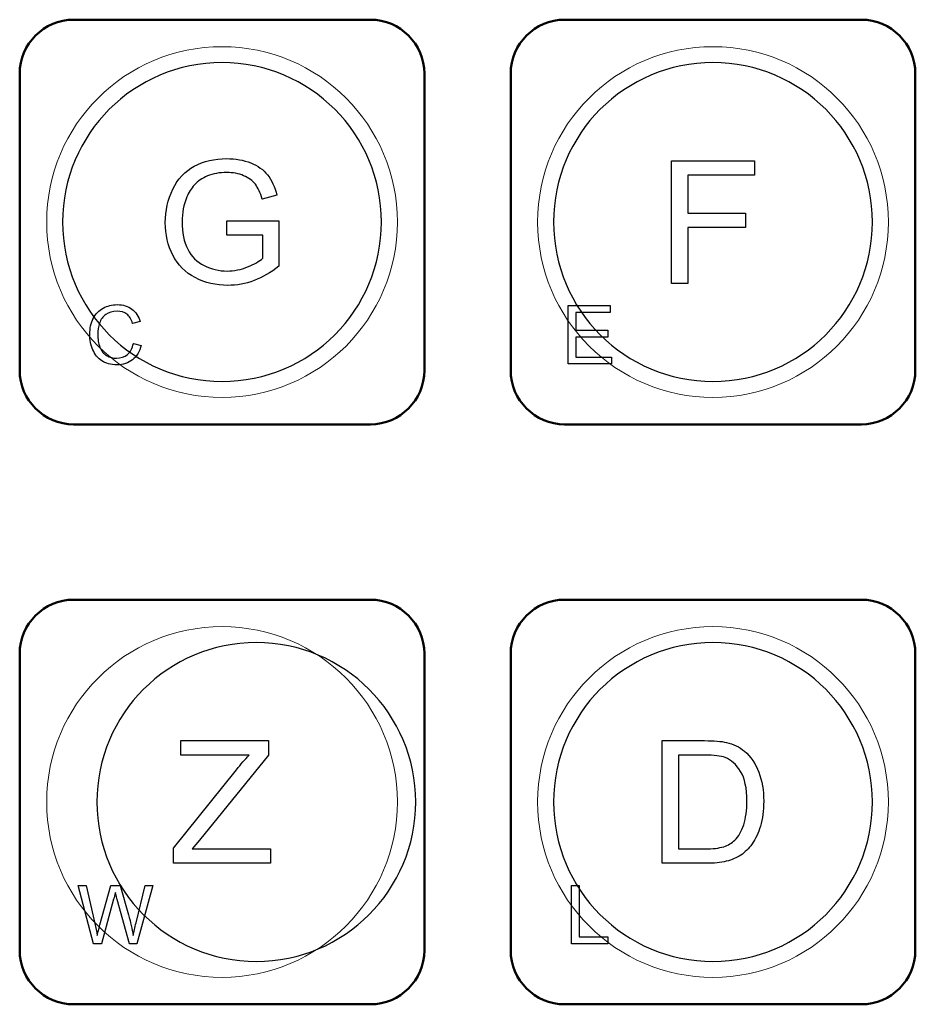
# Model space of a CAD drawing. Header units: millimetres. Extents: x 6964 to 8548, y -230 to 508.
# Tile 48 of 137: x 7312 to 7345, y -29 to 8. Entities that reach past the tile are written whole.
import ezdxf

# ---------------------------------------------------------------- set-up
doc = ezdxf.new("R2010")
doc.units = ezdxf.units.MM
doc.header["$LTSCALE"] = 3
doc.layers.add('layer 1', color=7, linetype='Continuous')

msp = doc.modelspace()

# ---------------------------------------------------------------- linework, layer by layer
at = {"layer": 'layer 1', "lineweight": 50}
for points in [[(7311.709, 5.614), (7311.709, 6.714), (7312.608, 7.614), (7313.709, 7.614)], [(7313.709, 7.614), (7313.709, 7.614), (7324.709, 7.614), (7324.709, 7.614)], [(7324.709, 7.614), (7325.809, 7.614), (7326.709, 6.714), (7326.709, 5.614)], [(7329.909, 5.614), (7329.909, 6.714), (7330.808, 7.614), (7331.909, 7.614)], [(7331.909, 7.614), (7331.909, 7.614), (7342.909, 7.614), (7342.909, 7.614)], [(7342.909, 7.614), (7344.009, 7.614), (7344.909, 6.714), (7344.909, 5.614)], [(7311.709, -5.386), (7311.709, -5.386), (7311.709, 5.614), (7311.709, 5.614)], [(7326.709, 5.614), (7326.709, 5.614), (7326.709, -5.386), (7326.709, -5.386)], [(7329.909, -5.386), (7329.909, -5.386), (7329.909, 5.614), (7329.909, 5.614)], [(7344.909, 5.614), (7344.909, 5.614), (7344.909, -5.386), (7344.909, -5.386)], [(7313.709, -7.386), (7312.608, -7.386), (7311.709, -6.486), (7311.709, -5.386)], [(7326.709, -5.386), (7326.709, -6.486), (7325.809, -7.386), (7324.709, -7.386)], [(7331.909, -7.386), (7330.808, -7.386), (7329.909, -6.486), (7329.909, -5.386)], [(7344.909, -5.386), (7344.909, -6.486), (7344.009, -7.386), (7342.909, -7.386)], [(7324.709, -7.386), (7324.709, -7.386), (7313.709, -7.386), (7313.709, -7.386)], [(7342.909, -7.386), (7342.909, -7.386), (7331.909, -7.386), (7331.909, -7.386)], [(7311.709, -15.886), (7311.709, -14.786), (7312.608, -13.886), (7313.709, -13.886)], [(7313.709, -13.886), (7313.709, -13.886), (7324.709, -13.886), (7324.709, -13.886)], [(7324.709, -13.886), (7325.809, -13.886), (7326.709, -14.786), (7326.709, -15.886)], [(7329.909, -15.886), (7329.909, -14.786), (7330.808, -13.886), (7331.909, -13.886)], [(7331.909, -13.886), (7331.909, -13.886), (7342.909, -13.886), (7342.909, -13.886)], [(7342.909, -13.886), (7344.009, -13.886), (7344.909, -14.786), (7344.909, -15.886)], [(7311.709, -26.886), (7311.709, -26.886), (7311.709, -15.886), (7311.709, -15.886)], [(7326.709, -15.886), (7326.709, -15.886), (7326.709, -26.886), (7326.709, -26.886)], [(7329.909, -26.886), (7329.909, -26.886), (7329.909, -15.886), (7329.909, -15.886)], [(7344.909, -15.886), (7344.909, -15.886), (7344.909, -26.886), (7344.909, -26.886)], [(7313.709, -28.886), (7312.608, -28.886), (7311.709, -27.986), (7311.709, -26.886)], [(7326.709, -26.886), (7326.709, -27.986), (7325.809, -28.886), (7324.709, -28.886)], [(7331.909, -28.886), (7330.808, -28.886), (7329.909, -27.986), (7329.909, -26.886)], [(7344.909, -26.886), (7344.909, -27.986), (7344.009, -28.886), (7342.909, -28.886)], [(7324.709, -28.886), (7324.709, -28.886), (7313.709, -28.886), (7313.709, -28.886)], [(7342.909, -28.886), (7342.909, -28.886), (7331.909, -28.886), (7331.909, -28.886)]]:
    msp.add_open_spline(points, degree=3, dxfattribs=at)
at = {"layer": 'layer 1', "lineweight": 9}
for points, knots in [([(7325.709, 0.114), (7325.709, 3.704), (7322.798, 6.614), (7319.209, 6.614), (7319.209, 6.614), (7315.619, 6.614), (7312.709, 3.704), (7312.709, 0.114), (7312.709, 0.114), (7312.709, -3.476), (7315.619, -6.386), (7319.209, -6.386)], [0, 0, 0, 0, 0.2, 0.2, 0.2, 0.2, 0.4, 0.4, 0.4, 0.4, 0.6, 0.6, 0.6, 0.6]), ([(7343.909, 0.114), (7343.909, 3.704), (7340.998, 6.614), (7337.409, 6.614), (7337.409, 6.614), (7333.819, 6.614), (7330.909, 3.704), (7330.909, 0.114), (7330.909, 0.114), (7330.909, -3.476), (7333.819, -6.386), (7337.409, -6.386)], [0, 0, 0, 0, 0.2, 0.2, 0.2, 0.2, 0.4, 0.4, 0.4, 0.4, 0.6, 0.6, 0.6, 0.6]), ([(7318.182, 2.184), (7318.529, 2.371), (7318.929, 2.464), (7319.382, 2.464), (7319.382, 2.464), (7319.71, 2.464), (7320.008, 2.411), (7320.273, 2.304)], [0.33333333, 0.33333333, 0.33333333, 0.33333333, 0.36666667, 0.36666667, 0.36666667, 0.36666668, 0.4, 0.4, 0.4, 0.4]), ([(7320.011, 1.83), (7319.823, 1.909), (7319.615, 1.95), (7319.385, 1.95), (7319.385, 1.95), (7319.111, 1.95), (7318.874, 1.907), (7318.673, 1.824)], [0.56666667, 0.56666667, 0.56666667, 0.56666667, 0.6, 0.6, 0.6, 0.60000001, 0.63333333, 0.63333333, 0.63333333, 0.63333333]), ([(7317.386, -1.12), (7317.2, -0.758), (7317.107, -0.353), (7317.107, 0.092), (7317.107, 0.092), (7317.107, 0.535), (7317.199, 0.947), (7317.384, 1.331)], [0.23333333, 0.23333333, 0.23333333, 0.23333333, 0.26666667, 0.26666667, 0.26666667, 0.26666668, 0.3, 0.3, 0.3, 0.3]), ([(7317.903, 1.043), (7317.787, 0.76), (7317.729, 0.455), (7317.729, 0.126), (7317.729, 0.126), (7317.729, -0.28), (7317.799, -0.62), (7317.937, -0.894)], [0.7, 0.7, 0.7, 0.7, 0.73333333, 0.73333333, 0.73333333, 0.73333334, 0.76666667, 0.76666667, 0.76666667, 0.76666667]), ([(7318.546, -1.503), (7318.813, -1.635), (7319.095, -1.702), (7319.395, -1.702), (7319.395, -1.702), (7319.655, -1.702), (7319.909, -1.651), (7320.157, -1.55)], [0.8, 0.8, 0.8, 0.8, 0.83333333, 0.83333333, 0.83333333, 0.83333334, 0.86666667, 0.86666667, 0.86666667, 0.86666667]), ([(7320.396, -2.057), (7320.082, -2.176), (7319.759, -2.235), (7319.429, -2.235), (7319.429, -2.235), (7318.982, -2.235), (7318.577, -2.14), (7318.212, -1.948)], [0.13333333, 0.13333333, 0.13333333, 0.13333333, 0.16666667, 0.16666667, 0.16666667, 0.16666668, 0.2, 0.2, 0.2, 0.2]), ([(7314.421, -4.626), (7314.345, -4.446), (7314.307, -4.254), (7314.307, -4.048), (7314.307, -4.048), (7314.307, -3.824), (7314.35, -3.628), (7314.436, -3.46), (7314.436, -3.46), (7314.521, -3.293), (7314.643, -3.166), (7314.802, -3.079)], [0.2173913, 0.2173913, 0.2173913, 0.2173913, 0.2608696, 0.2608696, 0.2608696, 0.2608696, 0.3043478, 0.3043478, 0.3043478, 0.3043478, 0.3478261, 0.3478261, 0.3478261, 0.3478261]), ([(7314.802, -3.079), (7314.96, -2.992), (7315.134, -2.949), (7315.324, -2.949), (7315.324, -2.949), (7315.54, -2.949), (7315.721, -3.004), (7315.868, -3.114)], [0.34782609, 0.34782609, 0.34782609, 0.34782609, 0.39130435, 0.39130435, 0.39130435, 0.39130436, 0.43478261, 0.43478261, 0.43478261, 0.43478261]), ([(7315.677, -3.301), (7315.583, -3.229), (7315.463, -3.193), (7315.319, -3.193), (7315.319, -3.193), (7315.154, -3.193), (7315.015, -3.233), (7314.904, -3.312)], [0.56521739, 0.56521739, 0.56521739, 0.56521739, 0.60869565, 0.60869565, 0.60869565, 0.60869566, 0.65217391, 0.65217391, 0.65217391, 0.65217391]), ([(7314.67, -3.632), (7314.625, -3.766), (7314.602, -3.904), (7314.602, -4.046), (7314.602, -4.046), (7314.602, -4.23), (7314.629, -4.39), (7314.682, -4.527)], [0.69565217, 0.69565217, 0.69565217, 0.69565217, 0.73913043, 0.73913043, 0.73913043, 0.73913044, 0.7826087, 0.7826087, 0.7826087, 0.7826087]), ([(7315.889, -4.994), (7315.734, -5.117), (7315.544, -5.179), (7315.319, -5.179), (7315.319, -5.179), (7315.087, -5.179), (7314.899, -5.132), (7314.753, -5.037)], [0.08695652, 0.08695652, 0.08695652, 0.08695652, 0.13043478, 0.13043478, 0.13043478, 0.13043479, 0.17391304, 0.17391304, 0.17391304, 0.17391304]), ([(7314.931, -4.833), (7315.043, -4.901), (7315.165, -4.935), (7315.296, -4.935), (7315.296, -4.935), (7315.455, -4.935), (7315.59, -4.889), (7315.701, -4.797)], [0.82608696, 0.82608696, 0.82608696, 0.82608696, 0.86956522, 0.86956522, 0.86956522, 0.86956523, 0.91304348, 0.91304348, 0.91304348, 0.91304348]), ([(7325.709, -21.386), (7325.709, -17.796), (7322.798, -14.886), (7319.209, -14.886), (7319.209, -14.886), (7315.619, -14.886), (7312.709, -17.796), (7312.709, -21.386), (7312.709, -21.386), (7312.709, -24.976), (7315.619, -27.886), (7319.209, -27.886)], [0, 0, 0, 0, 0.2, 0.2, 0.2, 0.2, 0.4, 0.4, 0.4, 0.4, 0.6, 0.6, 0.6, 0.6]), ([(7343.909, -21.386), (7343.909, -17.796), (7340.998, -14.886), (7337.409, -14.886), (7337.409, -14.886), (7333.819, -14.886), (7330.909, -17.796), (7330.909, -21.386), (7330.909, -21.386), (7330.909, -24.976), (7333.819, -27.886), (7337.409, -27.886)], [0, 0, 0, 0, 0.2, 0.2, 0.2, 0.2, 0.4, 0.4, 0.4, 0.4, 0.6, 0.6, 0.6, 0.6]), ([(7338.546, -22.229), (7338.626, -21.988), (7338.666, -21.696), (7338.666, -21.352), (7338.666, -21.352), (7338.666, -20.876), (7338.587, -20.509), (7338.432, -20.253)], [0.3636364, 0.3636364, 0.3636364, 0.3636364, 0.4545455, 0.4545455, 0.4545455, 0.4545455, 0.5454545, 0.5454545, 0.5454545, 0.5454545]), ([(7339.109, -20.28), (7339.229, -20.595), (7339.288, -20.956), (7339.288, -21.361), (7339.288, -21.361), (7339.288, -21.706), (7339.248, -22.012), (7339.167, -22.279), (7339.167, -22.279), (7339.087, -22.546), (7338.983, -22.767), (7338.857, -22.941)], [0.3846154, 0.3846154, 0.3846154, 0.3846154, 0.4615385, 0.4615385, 0.4615385, 0.4615385, 0.5384615, 0.5384615, 0.5384615, 0.5384615, 0.6153846, 0.6153846, 0.6153846, 0.6153846]), ([(7337.102, -23.126), (7337.401, -23.126), (7337.636, -23.098), (7337.806, -23.042), (7337.806, -23.042), (7337.977, -22.986), (7338.112, -22.908), (7338.214, -22.806)], [0.0909091, 0.0909091, 0.0909091, 0.0909091, 0.1818182, 0.1818182, 0.1818182, 0.1818182, 0.2727273, 0.2727273, 0.2727273, 0.2727273])]:
    msp.add_open_spline(points, degree=3, knots=knots, dxfattribs=at)
at = {"layer": 'layer 1', "lineweight": 25}
for points, knots in [([(7325.118, 0.114), (7325.118, 3.378), (7322.472, 6.023), (7319.209, 6.023), (7319.209, 6.023), (7315.945, 6.023), (7313.3, 3.378), (7313.3, 0.114)], [0, 0, 0, 0, 0.2, 0.2, 0.2, 0.2, 0.4, 0.4, 0.4, 0.4]), ([(7343.318, 0.114), (7343.318, 3.378), (7340.672, 6.023), (7337.409, 6.023), (7337.409, 6.023), (7334.145, 6.023), (7331.5, 3.378), (7331.5, 0.114)], [0, 0, 0, 0, 0.2, 0.2, 0.2, 0.2, 0.4, 0.4, 0.4, 0.4]), ([(7313.3, 0.114), (7313.299, -3.149), (7315.945, -5.795), (7319.209, -5.795), (7319.209, -5.795), (7322.472, -5.795), (7325.118, -3.149), (7325.118, 0.114)], [0.4, 0.4, 0.4, 0.4, 0.6, 0.6, 0.6, 0.6, 1, 1, 1, 1]), ([(7331.5, 0.114), (7331.499, -3.149), (7334.145, -5.795), (7337.409, -5.795), (7337.409, -5.795), (7340.672, -5.795), (7343.318, -3.149), (7343.318, 0.114)], [0.4, 0.4, 0.4, 0.4, 0.6, 0.6, 0.6, 0.6, 1, 1, 1, 1]), ([(7326.388, -21.386), (7326.388, -18.122), (7323.742, -15.477), (7320.479, -15.477), (7320.479, -15.477), (7317.215, -15.477), (7314.57, -18.122), (7314.57, -21.386)], [0, 0, 0, 0, 0.2, 0.2, 0.2, 0.2, 0.4, 0.4, 0.4, 0.4]), ([(7343.318, -21.386), (7343.318, -18.122), (7340.672, -15.477), (7337.409, -15.477), (7337.409, -15.477), (7334.145, -15.477), (7331.5, -18.122), (7331.5, -21.386)], [0, 0, 0, 0, 0.2, 0.2, 0.2, 0.2, 0.4, 0.4, 0.4, 0.4]), ([(7314.57, -21.386), (7314.57, -24.649), (7317.215, -27.295), (7320.479, -27.295), (7320.479, -27.295), (7323.742, -27.295), (7326.388, -24.649), (7326.388, -21.386)], [0.4, 0.4, 0.4, 0.4, 0.6, 0.6, 0.6, 0.6, 1, 1, 1, 1]), ([(7331.5, -21.386), (7331.499, -24.649), (7334.145, -27.295), (7337.409, -27.295), (7337.409, -27.295), (7340.672, -27.295), (7343.318, -24.649), (7343.318, -21.386)], [0.4, 0.4, 0.4, 0.4, 0.6, 0.6, 0.6, 0.6, 1, 1, 1, 1])]:
    msp.add_open_spline(points, degree=3, knots=knots, dxfattribs=at)
at = {"layer": 'layer 1'}
for points, knots in [([(7318.182, 2.184), (7318.529, 2.371), (7318.929, 2.464), (7319.382, 2.464), (7319.382, 2.464), (7319.71, 2.464), (7320.008, 2.411), (7320.273, 2.304)], [0.33333333, 0.33333333, 0.33333333, 0.33333333, 0.36666667, 0.36666667, 0.36666667, 0.36666668, 0.4, 0.4, 0.4, 0.4]), ([(7320.011, 1.83), (7319.823, 1.909), (7319.615, 1.95), (7319.385, 1.95), (7319.385, 1.95), (7319.111, 1.95), (7318.874, 1.907), (7318.673, 1.824)], [0.56666667, 0.56666667, 0.56666667, 0.56666667, 0.6, 0.6, 0.6, 0.60000001, 0.63333333, 0.63333333, 0.63333333, 0.63333333]), ([(7317.386, -1.12), (7317.2, -0.758), (7317.107, -0.353), (7317.107, 0.092), (7317.107, 0.092), (7317.107, 0.535), (7317.199, 0.947), (7317.384, 1.331)], [0.23333333, 0.23333333, 0.23333333, 0.23333333, 0.26666667, 0.26666667, 0.26666667, 0.26666668, 0.3, 0.3, 0.3, 0.3]), ([(7317.903, 1.043), (7317.787, 0.76), (7317.729, 0.455), (7317.729, 0.126), (7317.729, 0.126), (7317.729, -0.28), (7317.799, -0.62), (7317.937, -0.894)], [0.7, 0.7, 0.7, 0.7, 0.73333333, 0.73333333, 0.73333333, 0.73333334, 0.76666667, 0.76666667, 0.76666667, 0.76666667]), ([(7318.546, -1.503), (7318.813, -1.635), (7319.095, -1.702), (7319.395, -1.702), (7319.395, -1.702), (7319.655, -1.702), (7319.909, -1.651), (7320.157, -1.55)], [0.8, 0.8, 0.8, 0.8, 0.83333333, 0.83333333, 0.83333333, 0.83333334, 0.86666667, 0.86666667, 0.86666667, 0.86666667]), ([(7320.396, -2.057), (7320.082, -2.176), (7319.759, -2.235), (7319.429, -2.235), (7319.429, -2.235), (7318.982, -2.235), (7318.577, -2.14), (7318.212, -1.948)], [0.13333333, 0.13333333, 0.13333333, 0.13333333, 0.16666667, 0.16666667, 0.16666667, 0.16666668, 0.2, 0.2, 0.2, 0.2]), ([(7314.421, -4.626), (7314.345, -4.446), (7314.307, -4.254), (7314.307, -4.048), (7314.307, -4.048), (7314.307, -3.824), (7314.35, -3.628), (7314.436, -3.46), (7314.436, -3.46), (7314.521, -3.293), (7314.643, -3.166), (7314.802, -3.079)], [0.2173913, 0.2173913, 0.2173913, 0.2173913, 0.2608696, 0.2608696, 0.2608696, 0.2608696, 0.3043478, 0.3043478, 0.3043478, 0.3043478, 0.3478261, 0.3478261, 0.3478261, 0.3478261]), ([(7314.802, -3.079), (7314.96, -2.992), (7315.134, -2.949), (7315.324, -2.949), (7315.324, -2.949), (7315.54, -2.949), (7315.721, -3.004), (7315.868, -3.114)], [0.34782609, 0.34782609, 0.34782609, 0.34782609, 0.39130435, 0.39130435, 0.39130435, 0.39130436, 0.43478261, 0.43478261, 0.43478261, 0.43478261]), ([(7315.677, -3.301), (7315.583, -3.229), (7315.463, -3.193), (7315.319, -3.193), (7315.319, -3.193), (7315.154, -3.193), (7315.015, -3.233), (7314.904, -3.312)], [0.56521739, 0.56521739, 0.56521739, 0.56521739, 0.60869565, 0.60869565, 0.60869565, 0.60869566, 0.65217391, 0.65217391, 0.65217391, 0.65217391]), ([(7314.67, -3.632), (7314.625, -3.766), (7314.602, -3.904), (7314.602, -4.046), (7314.602, -4.046), (7314.602, -4.23), (7314.629, -4.39), (7314.682, -4.527)], [0.69565217, 0.69565217, 0.69565217, 0.69565217, 0.73913043, 0.73913043, 0.73913043, 0.73913044, 0.7826087, 0.7826087, 0.7826087, 0.7826087]), ([(7315.889, -4.994), (7315.734, -5.117), (7315.544, -5.179), (7315.319, -5.179), (7315.319, -5.179), (7315.087, -5.179), (7314.899, -5.132), (7314.753, -5.037)], [0.08695652, 0.08695652, 0.08695652, 0.08695652, 0.13043478, 0.13043478, 0.13043478, 0.13043479, 0.17391304, 0.17391304, 0.17391304, 0.17391304]), ([(7314.931, -4.833), (7315.043, -4.901), (7315.165, -4.935), (7315.296, -4.935), (7315.296, -4.935), (7315.455, -4.935), (7315.59, -4.889), (7315.701, -4.797)], [0.82608696, 0.82608696, 0.82608696, 0.82608696, 0.86956522, 0.86956522, 0.86956522, 0.86956523, 0.91304348, 0.91304348, 0.91304348, 0.91304348]), ([(7338.546, -22.229), (7338.626, -21.988), (7338.666, -21.696), (7338.666, -21.352), (7338.666, -21.352), (7338.666, -20.876), (7338.587, -20.509), (7338.432, -20.253)], [0.3636364, 0.3636364, 0.3636364, 0.3636364, 0.4545455, 0.4545455, 0.4545455, 0.4545455, 0.5454545, 0.5454545, 0.5454545, 0.5454545]), ([(7339.109, -20.28), (7339.229, -20.595), (7339.288, -20.956), (7339.288, -21.361), (7339.288, -21.361), (7339.288, -21.706), (7339.248, -22.012), (7339.167, -22.279), (7339.167, -22.279), (7339.087, -22.546), (7338.983, -22.767), (7338.857, -22.941)], [0.3846154, 0.3846154, 0.3846154, 0.3846154, 0.4615385, 0.4615385, 0.4615385, 0.4615385, 0.5384615, 0.5384615, 0.5384615, 0.5384615, 0.6153846, 0.6153846, 0.6153846, 0.6153846]), ([(7337.102, -23.126), (7337.401, -23.126), (7337.636, -23.098), (7337.806, -23.042), (7337.806, -23.042), (7337.977, -22.986), (7338.112, -22.908), (7338.214, -22.806)], [0.0909091, 0.0909091, 0.0909091, 0.0909091, 0.1818182, 0.1818182, 0.1818182, 0.1818182, 0.2727273, 0.2727273, 0.2727273, 0.2727273])]:
    msp.add_open_spline(points, degree=3, knots=knots, dxfattribs=at)
at = {"layer": 'layer 1', "lineweight": 9}
for points in [[(7320.273, 2.304), (7320.539, 2.197), (7320.747, 2.049), (7320.898, 1.86)], [(7335.875, -2.159), (7335.875, -2.159), (7335.875, 2.388), (7335.875, 2.388)], [(7335.875, 2.388), (7335.875, 2.388), (7338.942, 2.388), (7338.942, 2.388)], [(7338.942, 2.388), (7338.942, 2.388), (7338.942, 1.854), (7338.942, 1.854)], [(7317.384, 1.331), (7317.569, 1.715), (7317.835, 1.999), (7318.182, 2.184)], [(7320.445, 1.512), (7320.343, 1.645), (7320.199, 1.751), (7320.011, 1.83)], [(7320.898, 1.86), (7321.049, 1.669), (7321.163, 1.42), (7321.242, 1.114)], [(7338.942, 1.854), (7338.942, 1.854), (7336.478, 1.854), (7336.478, 1.854)], [(7336.478, 1.854), (7336.478, 1.854), (7336.478, 0.438), (7336.478, 0.438)], [(7318.188, 1.492), (7318.066, 1.356), (7317.97, 1.205), (7317.903, 1.043)], [(7318.673, 1.824), (7318.473, 1.74), (7318.312, 1.63), (7318.188, 1.492)], [(7320.699, 0.966), (7320.63, 1.197), (7320.545, 1.379), (7320.445, 1.512)], [(7321.242, 1.114), (7321.242, 1.114), (7320.699, 0.966), (7320.699, 0.966)], [(7336.478, 0.438), (7336.478, 0.438), (7338.612, 0.438), (7338.612, 0.438)], [(7338.612, 0.438), (7338.612, 0.438), (7338.612, -0.095), (7338.612, -0.095)], [(7319.209, -6.386), (7322.798, -6.386), (7325.709, -3.476), (7325.709, 0.114)], [(7319.386, -0.375), (7319.386, -0.375), (7319.386, 0.159), (7319.386, 0.159)], [(7319.386, 0.159), (7319.386, 0.159), (7321.31, 0.159), (7321.31, 0.159)], [(7321.31, 0.159), (7321.31, 0.159), (7321.31, -1.526), (7321.31, -1.526)], [(7337.409, -6.386), (7340.998, -6.386), (7343.909, -3.476), (7343.909, 0.114)], [(7338.612, -0.095), (7338.612, -0.095), (7336.478, -0.095), (7336.478, -0.095)], [(7336.478, -0.095), (7336.478, -0.095), (7336.478, -2.159), (7336.478, -2.159)], [(7320.72, -0.375), (7320.72, -0.375), (7319.386, -0.375), (7319.386, -0.375)], [(7320.72, -1.227), (7320.72, -1.227), (7320.72, -0.375), (7320.72, -0.375)], [(7317.937, -0.894), (7318.077, -1.167), (7318.28, -1.37), (7318.546, -1.503)], [(7318.212, -1.948), (7317.848, -1.758), (7317.571, -1.481), (7317.386, -1.12)], [(7320.157, -1.55), (7320.404, -1.449), (7320.592, -1.342), (7320.72, -1.227)], [(7321.31, -1.526), (7321.015, -1.761), (7320.71, -1.939), (7320.396, -2.057)], [(7336.478, -2.159), (7336.478, -2.159), (7335.875, -2.159), (7335.875, -2.159)], [(7315.868, -3.114), (7316.015, -3.224), (7316.117, -3.378), (7316.175, -3.577)], [(7332.036, -5.143), (7332.036, -5.143), (7332.036, -2.985), (7332.036, -2.985)], [(7332.036, -2.985), (7332.036, -2.985), (7333.594, -2.985), (7333.594, -2.985)], [(7333.594, -3.239), (7333.594, -3.239), (7332.322, -3.239), (7332.322, -3.239)], [(7332.322, -3.239), (7332.322, -3.239), (7332.322, -3.901), (7332.322, -3.901)], [(7333.594, -2.985), (7333.594, -2.985), (7333.594, -3.239), (7333.594, -3.239)], [(7314.904, -3.312), (7314.793, -3.392), (7314.715, -3.499), (7314.67, -3.632)], [(7315.895, -3.643), (7315.845, -3.487), (7315.772, -3.372), (7315.677, -3.301)], [(7316.175, -3.577), (7316.175, -3.577), (7315.895, -3.643), (7315.895, -3.643)], [(7332.322, -3.901), (7332.322, -3.901), (7333.512, -3.901), (7333.512, -3.901)], [(7333.512, -3.901), (7333.512, -3.901), (7333.512, -4.155), (7333.512, -4.155)], [(7333.512, -4.155), (7333.512, -4.155), (7332.322, -4.155), (7332.322, -4.155)], [(7332.322, -4.155), (7332.322, -4.155), (7332.322, -4.89), (7332.322, -4.89)], [(7314.753, -5.037), (7314.607, -4.942), (7314.497, -4.805), (7314.421, -4.626)], [(7314.682, -4.527), (7314.735, -4.664), (7314.818, -4.766), (7314.931, -4.833)], [(7315.701, -4.797), (7315.811, -4.704), (7315.886, -4.568), (7315.925, -4.386)], [(7316.211, -4.458), (7316.152, -4.693), (7316.044, -4.871), (7315.889, -4.994)], [(7315.925, -4.386), (7315.925, -4.386), (7316.211, -4.458), (7316.211, -4.458)], [(7332.322, -4.89), (7332.322, -4.89), (7333.645, -4.89), (7333.645, -4.89)], [(7333.645, -4.89), (7333.645, -4.89), (7333.645, -5.143), (7333.645, -5.143)], [(7333.645, -5.143), (7333.645, -5.143), (7332.036, -5.143), (7332.036, -5.143)], [(7317.678, -19.646), (7317.678, -19.646), (7317.678, -19.112), (7317.678, -19.112)], [(7317.678, -19.112), (7317.678, -19.112), (7320.929, -19.112), (7320.929, -19.112)], [(7320.929, -19.112), (7320.929, -19.112), (7320.929, -19.646), (7320.929, -19.646)], [(7335.529, -23.659), (7335.529, -23.659), (7335.529, -19.112), (7335.529, -19.112)], [(7335.529, -19.112), (7335.529, -19.112), (7337.095, -19.112), (7337.095, -19.112)], [(7337.095, -19.112), (7337.449, -19.112), (7337.719, -19.134), (7337.905, -19.177)], [(7337.905, -19.177), (7338.165, -19.237), (7338.387, -19.346), (7338.572, -19.503)], [(7320.213, -19.646), (7320.213, -19.646), (7317.678, -19.646), (7317.678, -19.646)], [(7320.929, -19.646), (7320.929, -19.646), (7318.376, -22.8), (7318.376, -22.8)], [(7319.74, -20.189), (7319.907, -19.983), (7320.064, -19.802), (7320.213, -19.646)], [(7337.086, -19.646), (7337.086, -19.646), (7336.132, -19.646), (7336.132, -19.646)], [(7336.132, -19.646), (7336.132, -19.646), (7336.132, -23.126), (7336.132, -23.126)], [(7337.864, -19.739), (7337.703, -19.676), (7337.443, -19.646), (7337.086, -19.646)], [(7338.572, -19.503), (7338.812, -19.706), (7338.991, -19.964), (7339.109, -20.28)], [(7338.432, -20.253), (7338.276, -19.997), (7338.087, -19.826), (7337.864, -19.739)], [(7317.412, -23.103), (7317.412, -23.103), (7319.74, -20.189), (7319.74, -20.189)], [(7319.209, -27.886), (7322.798, -27.886), (7325.709, -24.976), (7325.709, -21.386)], [(7337.409, -27.886), (7340.998, -27.886), (7343.909, -24.976), (7343.909, -21.386)], [(7338.214, -22.806), (7338.356, -22.663), (7338.467, -22.47), (7338.546, -22.229)], [(7318.376, -22.8), (7318.376, -22.8), (7318.103, -23.126), (7318.103, -23.126)], [(7338.857, -22.941), (7338.73, -23.116), (7338.593, -23.254), (7338.442, -23.353)], [(7317.412, -23.659), (7317.412, -23.659), (7317.412, -23.103), (7317.412, -23.103)], [(7318.103, -23.126), (7318.103, -23.126), (7321.006, -23.126), (7321.006, -23.126)], [(7321.006, -23.126), (7321.006, -23.126), (7321.006, -23.659), (7321.006, -23.659)], [(7336.132, -23.126), (7336.132, -23.126), (7337.102, -23.126), (7337.102, -23.126)], [(7338.442, -23.353), (7338.293, -23.454), (7338.112, -23.53), (7337.901, -23.582)], [(7321.006, -23.659), (7321.006, -23.659), (7317.412, -23.659), (7317.412, -23.659)], [(7337.169, -23.659), (7337.169, -23.659), (7335.529, -23.659), (7335.529, -23.659)], [(7337.901, -23.582), (7337.688, -23.634), (7337.444, -23.659), (7337.169, -23.659)], [(7314.44, -26.638), (7314.44, -26.638), (7313.872, -24.481), (7313.872, -24.481)], [(7313.872, -24.481), (7313.872, -24.481), (7314.168, -24.481), (7314.168, -24.481)], [(7314.168, -24.481), (7314.168, -24.481), (7314.491, -25.895), (7314.491, -25.895)], [(7314.684, -25.939), (7314.684, -25.939), (7315.091, -24.481), (7315.091, -24.481)], [(7315.091, -24.481), (7315.091, -24.481), (7315.435, -24.481), (7315.435, -24.481)], [(7315.256, -24.741), (7315.232, -24.84), (7315.209, -24.924), (7315.19, -24.994)], [(7315.326, -24.995), (7315.288, -24.857), (7315.265, -24.773), (7315.256, -24.741)], [(7315.435, -24.481), (7315.435, -24.481), (7315.745, -25.573), (7315.745, -25.573)], [(7316.023, -25.868), (7316.023, -25.868), (7316.36, -24.481), (7316.36, -24.481)], [(7316.647, -24.481), (7316.647, -24.481), (7316.056, -26.638), (7316.056, -26.638)], [(7316.36, -24.481), (7316.36, -24.481), (7316.647, -24.481), (7316.647, -24.481)], [(7332.167, -26.638), (7332.167, -26.638), (7332.167, -24.481), (7332.167, -24.481)], [(7332.167, -24.481), (7332.167, -24.481), (7332.453, -24.481), (7332.453, -24.481)], [(7332.453, -24.481), (7332.453, -24.481), (7332.453, -26.385), (7332.453, -26.385)], [(7315.19, -24.994), (7315.19, -24.994), (7314.738, -26.638), (7314.738, -26.638)], [(7315.778, -26.638), (7315.778, -26.638), (7315.326, -24.995), (7315.326, -24.995)], [(7314.491, -25.895), (7314.526, -26.044), (7314.558, -26.191), (7314.584, -26.336)], [(7315.745, -25.573), (7315.821, -25.844), (7315.877, -26.099), (7315.913, -26.336)], [(7315.913, -26.336), (7315.942, -26.2), (7315.978, -26.044), (7316.023, -25.868)], [(7314.584, -26.336), (7314.641, -26.106), (7314.674, -25.974), (7314.684, -25.939)], [(7314.738, -26.638), (7314.738, -26.638), (7314.44, -26.638), (7314.44, -26.638)], [(7316.056, -26.638), (7316.056, -26.638), (7315.778, -26.638), (7315.778, -26.638)], [(7333.514, -26.638), (7333.514, -26.638), (7332.167, -26.638), (7332.167, -26.638)], [(7332.453, -26.385), (7332.453, -26.385), (7333.514, -26.385), (7333.514, -26.385)], [(7333.514, -26.385), (7333.514, -26.385), (7333.514, -26.638), (7333.514, -26.638)]]:
    msp.add_open_spline(points, degree=3, dxfattribs=at)
at = {"layer": 'layer 1'}
for points in [[(7320.273, 2.304), (7320.539, 2.197), (7320.747, 2.049), (7320.898, 1.86)], [(7335.875, -2.159), (7335.875, -2.159), (7335.875, 2.388), (7335.875, 2.388)], [(7335.875, 2.388), (7335.875, 2.388), (7338.942, 2.388), (7338.942, 2.388)], [(7338.942, 2.388), (7338.942, 2.388), (7338.942, 1.854), (7338.942, 1.854)], [(7317.384, 1.331), (7317.569, 1.715), (7317.835, 1.999), (7318.182, 2.184)], [(7320.445, 1.512), (7320.343, 1.645), (7320.199, 1.751), (7320.011, 1.83)], [(7320.898, 1.86), (7321.049, 1.669), (7321.163, 1.42), (7321.242, 1.114)], [(7338.942, 1.854), (7338.942, 1.854), (7336.478, 1.854), (7336.478, 1.854)], [(7336.478, 1.854), (7336.478, 1.854), (7336.478, 0.438), (7336.478, 0.438)], [(7318.188, 1.492), (7318.066, 1.356), (7317.97, 1.205), (7317.903, 1.043)], [(7318.673, 1.824), (7318.473, 1.74), (7318.312, 1.63), (7318.188, 1.492)], [(7320.699, 0.966), (7320.63, 1.197), (7320.545, 1.379), (7320.445, 1.512)], [(7321.242, 1.114), (7321.242, 1.114), (7320.699, 0.966), (7320.699, 0.966)], [(7336.478, 0.438), (7336.478, 0.438), (7338.612, 0.438), (7338.612, 0.438)], [(7338.612, 0.438), (7338.612, 0.438), (7338.612, -0.095), (7338.612, -0.095)], [(7319.386, -0.375), (7319.386, -0.375), (7319.386, 0.159), (7319.386, 0.159)], [(7319.386, 0.159), (7319.386, 0.159), (7321.31, 0.159), (7321.31, 0.159)], [(7321.31, 0.159), (7321.31, 0.159), (7321.31, -1.526), (7321.31, -1.526)], [(7338.612, -0.095), (7338.612, -0.095), (7336.478, -0.095), (7336.478, -0.095)], [(7336.478, -0.095), (7336.478, -0.095), (7336.478, -2.159), (7336.478, -2.159)], [(7320.72, -0.375), (7320.72, -0.375), (7319.386, -0.375), (7319.386, -0.375)], [(7320.72, -1.227), (7320.72, -1.227), (7320.72, -0.375), (7320.72, -0.375)], [(7317.937, -0.894), (7318.077, -1.167), (7318.28, -1.37), (7318.546, -1.503)], [(7318.212, -1.948), (7317.848, -1.758), (7317.571, -1.481), (7317.386, -1.12)], [(7320.157, -1.55), (7320.404, -1.449), (7320.592, -1.342), (7320.72, -1.227)], [(7321.31, -1.526), (7321.015, -1.761), (7320.71, -1.939), (7320.396, -2.057)], [(7336.478, -2.159), (7336.478, -2.159), (7335.875, -2.159), (7335.875, -2.159)], [(7315.868, -3.114), (7316.015, -3.224), (7316.117, -3.378), (7316.175, -3.577)], [(7332.036, -5.143), (7332.036, -5.143), (7332.036, -2.985), (7332.036, -2.985)], [(7332.036, -2.985), (7332.036, -2.985), (7333.594, -2.985), (7333.594, -2.985)], [(7333.594, -3.239), (7333.594, -3.239), (7332.322, -3.239), (7332.322, -3.239)], [(7332.322, -3.239), (7332.322, -3.239), (7332.322, -3.901), (7332.322, -3.901)], [(7333.594, -2.985), (7333.594, -2.985), (7333.594, -3.239), (7333.594, -3.239)], [(7314.904, -3.312), (7314.793, -3.392), (7314.715, -3.499), (7314.67, -3.632)], [(7315.895, -3.643), (7315.845, -3.487), (7315.772, -3.372), (7315.677, -3.301)], [(7316.175, -3.577), (7316.175, -3.577), (7315.895, -3.643), (7315.895, -3.643)], [(7332.322, -3.901), (7332.322, -3.901), (7333.512, -3.901), (7333.512, -3.901)], [(7333.512, -3.901), (7333.512, -3.901), (7333.512, -4.155), (7333.512, -4.155)], [(7333.512, -4.155), (7333.512, -4.155), (7332.322, -4.155), (7332.322, -4.155)], [(7332.322, -4.155), (7332.322, -4.155), (7332.322, -4.89), (7332.322, -4.89)], [(7314.753, -5.037), (7314.607, -4.942), (7314.497, -4.805), (7314.421, -4.626)], [(7314.682, -4.527), (7314.735, -4.664), (7314.818, -4.766), (7314.931, -4.833)], [(7315.701, -4.797), (7315.811, -4.704), (7315.886, -4.568), (7315.925, -4.386)], [(7316.211, -4.458), (7316.152, -4.693), (7316.044, -4.871), (7315.889, -4.994)], [(7315.925, -4.386), (7315.925, -4.386), (7316.211, -4.458), (7316.211, -4.458)], [(7332.322, -4.89), (7332.322, -4.89), (7333.645, -4.89), (7333.645, -4.89)], [(7333.645, -4.89), (7333.645, -4.89), (7333.645, -5.143), (7333.645, -5.143)], [(7333.645, -5.143), (7333.645, -5.143), (7332.036, -5.143), (7332.036, -5.143)], [(7317.678, -19.646), (7317.678, -19.646), (7317.678, -19.112), (7317.678, -19.112)], [(7317.678, -19.112), (7317.678, -19.112), (7320.929, -19.112), (7320.929, -19.112)], [(7320.929, -19.112), (7320.929, -19.112), (7320.929, -19.646), (7320.929, -19.646)], [(7335.529, -23.659), (7335.529, -23.659), (7335.529, -19.112), (7335.529, -19.112)], [(7335.529, -19.112), (7335.529, -19.112), (7337.095, -19.112), (7337.095, -19.112)], [(7337.095, -19.112), (7337.449, -19.112), (7337.719, -19.134), (7337.905, -19.177)], [(7337.905, -19.177), (7338.165, -19.237), (7338.387, -19.346), (7338.572, -19.503)], [(7320.213, -19.646), (7320.213, -19.646), (7317.678, -19.646), (7317.678, -19.646)], [(7320.929, -19.646), (7320.929, -19.646), (7318.376, -22.8), (7318.376, -22.8)], [(7319.74, -20.189), (7319.907, -19.983), (7320.064, -19.802), (7320.213, -19.646)], [(7337.086, -19.646), (7337.086, -19.646), (7336.132, -19.646), (7336.132, -19.646)], [(7336.132, -19.646), (7336.132, -19.646), (7336.132, -23.126), (7336.132, -23.126)], [(7337.864, -19.739), (7337.703, -19.676), (7337.443, -19.646), (7337.086, -19.646)], [(7338.572, -19.503), (7338.812, -19.706), (7338.991, -19.964), (7339.109, -20.28)], [(7338.432, -20.253), (7338.276, -19.997), (7338.087, -19.826), (7337.864, -19.739)], [(7317.412, -23.103), (7317.412, -23.103), (7319.74, -20.189), (7319.74, -20.189)], [(7338.214, -22.806), (7338.356, -22.663), (7338.467, -22.47), (7338.546, -22.229)], [(7318.376, -22.8), (7318.376, -22.8), (7318.103, -23.126), (7318.103, -23.126)], [(7338.857, -22.941), (7338.73, -23.116), (7338.593, -23.254), (7338.442, -23.353)], [(7317.412, -23.659), (7317.412, -23.659), (7317.412, -23.103), (7317.412, -23.103)], [(7318.103, -23.126), (7318.103, -23.126), (7321.006, -23.126), (7321.006, -23.126)], [(7321.006, -23.126), (7321.006, -23.126), (7321.006, -23.659), (7321.006, -23.659)], [(7336.132, -23.126), (7336.132, -23.126), (7337.102, -23.126), (7337.102, -23.126)], [(7338.442, -23.353), (7338.293, -23.454), (7338.112, -23.53), (7337.901, -23.582)], [(7321.006, -23.659), (7321.006, -23.659), (7317.412, -23.659), (7317.412, -23.659)], [(7337.169, -23.659), (7337.169, -23.659), (7335.529, -23.659), (7335.529, -23.659)], [(7337.901, -23.582), (7337.688, -23.634), (7337.444, -23.659), (7337.169, -23.659)], [(7314.44, -26.638), (7314.44, -26.638), (7313.872, -24.481), (7313.872, -24.481)], [(7313.872, -24.481), (7313.872, -24.481), (7314.168, -24.481), (7314.168, -24.481)], [(7314.168, -24.481), (7314.168, -24.481), (7314.491, -25.895), (7314.491, -25.895)], [(7314.684, -25.939), (7314.684, -25.939), (7315.091, -24.481), (7315.091, -24.481)], [(7315.091, -24.481), (7315.091, -24.481), (7315.435, -24.481), (7315.435, -24.481)], [(7315.256, -24.741), (7315.232, -24.84), (7315.209, -24.924), (7315.19, -24.994)], [(7315.326, -24.995), (7315.288, -24.857), (7315.265, -24.773), (7315.256, -24.741)], [(7315.435, -24.481), (7315.435, -24.481), (7315.745, -25.573), (7315.745, -25.573)], [(7316.023, -25.868), (7316.023, -25.868), (7316.36, -24.481), (7316.36, -24.481)], [(7316.647, -24.481), (7316.647, -24.481), (7316.056, -26.638), (7316.056, -26.638)], [(7316.36, -24.481), (7316.36, -24.481), (7316.647, -24.481), (7316.647, -24.481)], [(7332.167, -26.638), (7332.167, -26.638), (7332.167, -24.481), (7332.167, -24.481)], [(7332.167, -24.481), (7332.167, -24.481), (7332.453, -24.481), (7332.453, -24.481)], [(7332.453, -24.481), (7332.453, -24.481), (7332.453, -26.385), (7332.453, -26.385)], [(7315.19, -24.994), (7315.19, -24.994), (7314.738, -26.638), (7314.738, -26.638)], [(7315.778, -26.638), (7315.778, -26.638), (7315.326, -24.995), (7315.326, -24.995)], [(7314.491, -25.895), (7314.526, -26.044), (7314.558, -26.191), (7314.584, -26.336)], [(7315.745, -25.573), (7315.821, -25.844), (7315.877, -26.099), (7315.913, -26.336)], [(7315.913, -26.336), (7315.942, -26.2), (7315.978, -26.044), (7316.023, -25.868)], [(7314.584, -26.336), (7314.641, -26.106), (7314.674, -25.974), (7314.684, -25.939)], [(7314.738, -26.638), (7314.738, -26.638), (7314.44, -26.638), (7314.44, -26.638)], [(7316.056, -26.638), (7316.056, -26.638), (7315.778, -26.638), (7315.778, -26.638)], [(7333.514, -26.638), (7333.514, -26.638), (7332.167, -26.638), (7332.167, -26.638)], [(7332.453, -26.385), (7332.453, -26.385), (7333.514, -26.385), (7333.514, -26.385)], [(7333.514, -26.385), (7333.514, -26.385), (7333.514, -26.638), (7333.514, -26.638)]]:
    msp.add_open_spline(points, degree=3, dxfattribs=at)

doc.saveas('drawing.dxf')
